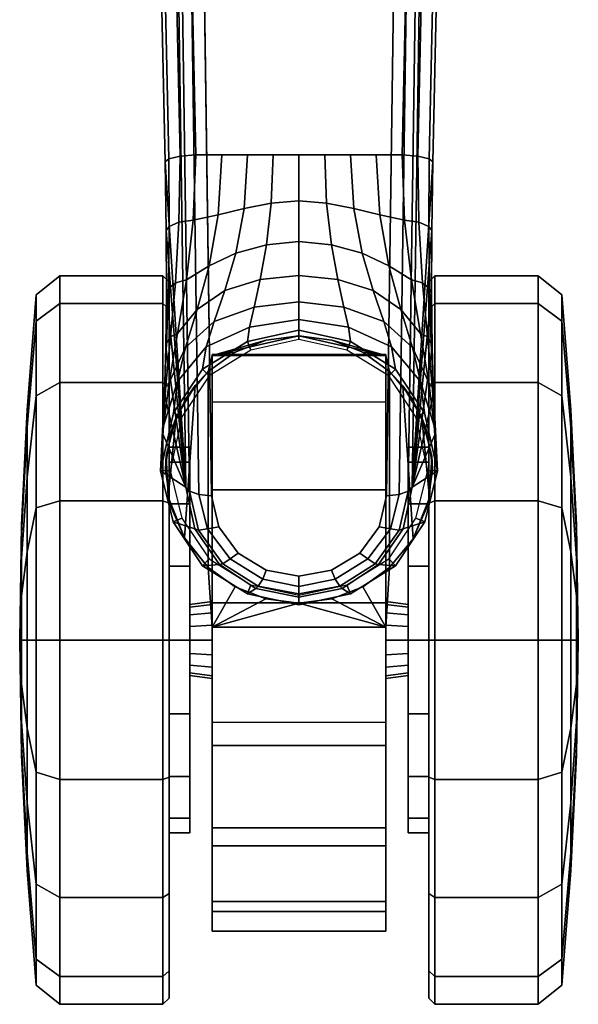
# Model space of a CAD drawing. Header units: inches. Extents: x 18783 to 19393, y 13900 to 14269.
# Tile 223 of 256: x 19349.31 to 19351.12, y 14206.39 to 14209.58. Entities that reach past the tile are written whole.
import ezdxf

# ---------------------------------------------------------------- set-up
doc = ezdxf.new("R2010")
doc.units = ezdxf.units.IN
doc.header["$LTSCALE"] = 96
doc.header["$MEASUREMENT"] = 0
doc.layers.add('A-FURN-3-SEAT-BASE', color=254, linetype='Continuous')
doc.layers.add('A-FURN-3-SEAT-CASTER-TRIM', color=254, linetype='Continuous')

# ---------------------------------------------------------------- blocks, each defined once
blk = doc.blocks.new('SCT-20-70X1-3D-3')
at = {"layer": 'A-FURN-3-SEAT-BASE'}
for points in [[(-1.9914, 0.5275, 7.7141), (-2.1907, 0.6489, 5.2733), (-12.0177, 0.4339, 3.3192), (-13.0718, 0.367, 3.946)], [(-12.8973, 0.4423, 2.615), (-13.0189, 0.4492, 2.4089), (-13.0718, 0.367, 3.946)], [(-13.0718, 0.367, 3.946), (-12.7709, 0.4362, 2.8102), (-12.8973, 0.4423, 2.615)], [(-12.6192, 0.4319, 2.9864), (-12.7709, 0.4362, 2.8102), (-13.0718, 0.367, 3.946)], [(-13.0718, 0.367, 3.946), (-12.0177, 0.4339, 3.3192), (-12.2397, 0.4303, 3.2506)], [(-13.0718, 0.367, 3.946), (-12.4427, 0.4296, 3.1376), (-12.6192, 0.4319, 2.9864)], [(-12.2397, 0.4303, 3.2506), (-12.4427, 0.4296, 3.1376), (-13.0718, 0.367, 3.946)], [(-13.0718, -0.367, 3.946), (-12.0177, -0.4339, 3.3192), (-2.1907, -0.6489, 5.2733), (-1.9914, -0.5275, 7.7141)], [(-13.0718, -0.367, 3.946), (-13.0189, -0.4492, 2.4089), (-12.8973, -0.4423, 2.615)], [(-12.8973, -0.4423, 2.615), (-12.7709, -0.4362, 2.8102), (-13.0718, -0.367, 3.946)], [(-13.0718, -0.367, 3.946), (-12.7709, -0.4362, 2.8102), (-12.6192, -0.4319, 2.9864)], [(-12.6192, -0.4319, 2.9864), (-12.4427, -0.4296, 3.1376), (-13.0718, -0.367, 3.946)], [(-13.0718, -0.367, 3.946), (-12.4427, -0.4296, 3.1376), (-12.2397, -0.4303, 3.2506)], [(-12.2397, -0.4303, 3.2506), (-12.0177, -0.4339, 3.3192), (-13.0718, -0.367, 3.946)]]:
    blk.add_3dface(points, dxfattribs=at)
for points, invisible_edges in [([(-2.168, 0.5491, 5.17), (-2.168, -0.5491, 5.17), (-11.995, -0.3341, 3.2159), (-11.995, 0.3341, 3.2159)], 1), ([(-13.1005, 0.2833, 4.0341), (-13.1005, -0.2833, 4.0341), (-2.0203, -0.4398, 7.8028), (-2.0203, 0.4398, 7.8028)], 5), ([(-13.2009, -0.2599, 4.0037), (-13.2009, 0.2599, 4.0037), (-13.286, 0.1975, 3.9834), (-13.286, -0.1975, 3.9834)], 5), ([(-13.1005, 0.2833, 4.0341), (-13.2009, 0.2599, 4.0037), (-13.2009, -0.2599, 4.0037), (-13.1005, -0.2833, 4.0341)], 10), ([(-13.286, -0.1975, 3.9834), (-13.286, 0.1975, 3.9834), (-13.3414, 0.1059, 3.973), (-13.3414, -0.1059, 3.973)], 5), ([(-13.3414, -0.1059, 3.973), (-13.3414, 0.1059, 3.973), (-13.3608, 0, 3.9699)], 1)]:
    blk.add_3dface(points, dxfattribs=dict(at, invisible_edges=invisible_edges))
at = {"layer": 'A-FURN-3-SEAT-CASTER-TRIM'}
for points in [[(-12.8451, 0.3983, 2.1916), (-12.7429, 0.3369, 2.1028), (-13.237, 0.3716, 2.3688), (-13.1038, 0.4238, 2.3294)], [(-12.9684, 0.4304, 2.2684), (-12.8451, 0.3983, 2.1916), (-13.1038, 0.4238, 2.3294), (-12.9684, 0.4304, 2.2684)], [(-12.697, 0.294, 1.9712), (-13.3329, 0.294, 2.3236), (-13.237, 0.3716, 2.3688), (-12.7429, 0.3369, 2.1028)], [(-13.526, 0.2818, 2.1249), (-13.3951, 0.2073, 2.2755), (-13.3329, 0.294, 2.2596)], [(-12.697, 0.294, 1.7352), (-13.3329, 0.294, 2.2596), (-13.3329, 0.294, 2.3236), (-12.697, 0.294, 1.9712)], [(-12.697, 0.294, 1.7352), (-12.6344, 0.2067, 1.7352), (-12.6451, 0.2818, 1.3823)], [(-13.5261, -0.2818, 2.1249), (-13.448, 0.0001, 2.2853), (-13.526, 0.2818, 2.1249)], [(-13.526, 0.2818, 2.1249), (-13.448, 0.0001, 2.2853), (-13.4346, 0.1071, 2.2832)], [(-13.526, 0.2818, 2.1249), (-13.4346, 0.1071, 2.2832), (-13.3951, 0.2073, 2.2755)], [(-12.5819, 0.0001, 1.7352), (-12.6449, -0.2818, 1.3815), (-12.6451, 0.2818, 1.3823)], [(-12.5819, 0.0001, 1.7352), (-12.6451, 0.2818, 1.3823), (-12.5953, 0.1066, 1.7352)], [(-12.5953, 0.1066, 1.7352), (-12.6451, 0.2818, 1.3823), (-12.6344, 0.2067, 1.7352)], [(-13.5261, -0.2818, 2.1249), (-13.4346, -0.107, 2.2832), (-13.448, 0.0001, 2.2853)], [(-12.6449, -0.2818, 1.3815), (-12.5819, 0.0001, 1.7352), (-12.5952, -0.1065, 1.7352)], [(-13.5261, -0.2818, 2.1249), (-13.3952, -0.2072, 2.2756), (-13.4346, -0.107, 2.2832)], [(-12.6449, -0.2818, 1.3815), (-12.5952, -0.1065, 1.7352), (-12.6343, -0.2066, 1.7352)], [(-13.333, -0.2939, 2.2596), (-13.3952, -0.2072, 2.2756), (-13.5261, -0.2818, 2.1249)], [(-12.6343, -0.2066, 1.7352), (-12.6969, -0.2939, 1.7352), (-12.6449, -0.2818, 1.3815)], [(-13.2402, -0.3699, 2.3696), (-13.333, -0.2939, 2.3192), (-12.6969, -0.2939, 1.9711), (-12.7432, -0.3372, 2.1032)], [(-13.333, -0.2939, 2.3192), (-13.333, -0.2939, 2.2596), (-12.6969, -0.2939, 1.7352), (-12.6969, -0.2939, 1.9711)], [(-13.2402, -0.3699, 2.3696), (-12.7432, -0.3372, 2.1032), (-12.8462, -0.3987, 2.1924), (-13.1065, -0.4233, 2.3304)], [(-13.1065, -0.4233, 2.3304), (-12.8462, -0.3987, 2.1924), (-12.9703, -0.4308, 2.2694)]]:
    blk.add_3dface(points, dxfattribs=at)
for points, invisible_edges in [([(-13.526, 0.2818, 2.1249), (-13.3329, 0.294, 2.2596), (-12.697, 0.294, 1.7352), (-12.6451, 0.2818, 1.3823)], 8), ([(-14.512, 0.2818, 1.1416), (-14.448, 0.2818, 1.5249), (-13.0804, 0.2818, 0.3721), (-13.4473, 0.2818, 0.2442)], 10), ([(-13.4473, 0.2818, 0.2442), (-13.8347, 0.2818, 0.2748), (-14.4162, 0.2818, 0.765), (-14.512, 0.2818, 1.1416)], 10), ([(-12.796, 0.2818, 0.6368), (-13.0804, 0.2818, 0.3721), (-14.448, 0.2818, 1.5249), (-14.2352, 0.2818, 1.85)], 10), ([(-14.4162, 0.2818, 0.765), (-13.8347, 0.2818, 0.2748), (-14.177, 0.2818, 0.4588)], 1), ([(-14.2352, 0.2818, 1.85), (-13.9095, 0.2818, 2.0619), (-12.6422, 0.2818, 0.9937), (-12.796, 0.2818, 0.6368)], 10), ([(-12.6451, 0.2818, 1.3823), (-12.6422, 0.2818, 0.9937), (-13.9095, 0.2818, 2.0619), (-13.526, 0.2818, 2.1249)], 10), ([(-13.0809, -0.2818, 0.3718), (-14.448, -0.2818, 1.525), (-14.512, -0.2818, 1.1418), (-13.4478, -0.2818, 0.2441)], 5), ([(-13.4478, -0.2818, 0.2441), (-14.512, -0.2818, 1.1418), (-14.4163, -0.2818, 0.7653), (-13.8351, -0.2818, 0.275)], 5), ([(-12.7964, -0.2818, 0.6363), (-14.2351, -0.2818, 1.8501), (-14.448, -0.2818, 1.525), (-13.0809, -0.2818, 0.3718)], 5), ([(-14.4163, -0.2818, 0.7653), (-14.1772, -0.2818, 0.4591), (-13.8351, -0.2818, 0.275)], 8), ([(-12.6424, -0.2818, 0.993), (-13.9095, -0.2818, 2.062), (-14.2351, -0.2818, 1.8501), (-12.7964, -0.2818, 0.6363)], 5), ([(-12.6449, -0.2818, 1.3815), (-13.5261, -0.2818, 2.1249), (-13.9095, -0.2818, 2.062), (-12.6424, -0.2818, 0.993)], 5), ([(-13.333, -0.2939, 2.2596), (-13.5261, -0.2818, 2.1249), (-12.6449, -0.2818, 1.3815), (-12.6969, -0.2939, 1.7352)], 2)]:
    blk.add_3dface(points, dxfattribs=dict(at, invisible_edges=invisible_edges))
at = {"layer": 'A-FURN-3-SEAT-BASE'}
mesh = blk.add_polymesh((2, 4), dxfattribs=at)
for k, corner in enumerate([(-2.1907, 0.6489, 5.2733), (-2.1803, 0.6375, 5.222), (-2.1719, 0.6008, 5.1839), (-2.168, 0.5491, 5.17), (-12.0177, 0.4339, 3.3192), (-12.0073, 0.4222, 3.2679), (-11.9989, 0.3856, 3.23), (-11.995, 0.3341, 3.2159)]):
    mesh.set_mesh_vertex(divmod(k, 4), corner)
mesh = blk.add_polymesh((2, 4), dxfattribs=at)
for k, corner in enumerate([(-2.0203, 0.4398, 7.8028), (-2.0157, 0.4828, 7.7876), (-2.0054, 0.5143, 7.7558), (-1.9914, 0.5275, 7.7141), (-13.1005, 0.2833, 4.0341), (-13.0957, 0.3246, 4.018), (-13.0854, 0.3544, 3.9865), (-13.0718, 0.367, 3.946)]):
    mesh.set_mesh_vertex(divmod(k, 4), corner)
mesh = blk.add_polymesh((2, 9), dxfattribs=at)
for k, corner in enumerate([(-13.0189, 0.4492, 2.4089), (-13.185, 0.4076, 2.4085), (-13.3275, 0.3127, 2.4081), (-13.4179, 0.1673, 2.4079), (-13.4542, 0, 2.4078), (-13.4179, -0.1673, 2.4079), (-13.3275, -0.3127, 2.4081), (-13.185, -0.4076, 2.4085), (-13.0189, -0.4492, 2.4089), (-13.0718, 0.367, 3.946), (-13.2074, 0.3376, 3.9144), (-13.3233, 0.2581, 3.8926), (-13.4012, 0.1396, 3.8807), (-13.4285, 0, 3.877), (-13.4012, -0.1396, 3.8807), (-13.3233, -0.2581, 3.8926), (-13.2074, -0.3376, 3.9144), (-13.0718, -0.367, 3.946)]):
    mesh.set_mesh_vertex(divmod(k, 9), corner)
mesh = blk.add_polymesh((2, 9), dxfattribs=at)
for k, corner in enumerate([(-13.0179, 0.418, 2.376), (-13.1725, 0.3793, 2.376), (-13.305, 0.291, 2.376), (-13.3891, 0.1557, 2.376), (-13.4229, 0, 2.376), (-13.3891, -0.1557, 2.376), (-13.305, -0.291, 2.376), (-13.1725, -0.3793, 2.376), (-13.0179, -0.418, 2.376), (-13.0189, 0.4492, 2.4089), (-13.185, 0.4076, 2.4085), (-13.3275, 0.3127, 2.4081), (-13.4179, 0.1673, 2.4079), (-13.4542, 0, 2.4078), (-13.4179, -0.1673, 2.4079), (-13.3275, -0.3127, 2.4081), (-13.185, -0.4076, 2.4085), (-13.0189, -0.4492, 2.4089)]):
    mesh.set_mesh_vertex(divmod(k, 9), corner)
mesh = blk.add_polymesh((5, 7), dxfattribs=at)
for k, corner in enumerate([(-13.0189, 0.4492, 2.4089), (-12.8739, 0.4387, 2.5914), (-12.7333, 0.421, 2.7614), (-12.5741, 0.3937, 2.9128), (-12.3997, 0.3644, 3.0459), (-12.2061, 0.3426, 3.1506), (-11.995, 0.3341, 3.2159), (-12.8315, 0.4073, 2.4061), (-12.7294, 0.3936, 2.5875), (-12.6198, 0.3677, 2.7565), (-12.4957, 0.3305, 2.9079), (-12.3549, 0.2915, 3.0411), (-12.1892, 0.2622, 3.1471), (-11.995, 0.2505, 3.2159), (-12.6892, 0.3125, 2.4044), (-12.6173, 0.3005, 2.5809), (-12.5348, 0.2754, 2.7474), (-12.4344, 0.2407, 2.8982), (-12.314, 0.2049, 3.0313), (-12.1683, 0.1778, 3.1396), (-11.995, 0.167, 3.2159), (-12.5995, 0.167, 2.403), (-12.5538, 0.1604, 2.5747), (-12.4887, 0.1456, 2.7385), (-12.3993, 0.1256, 2.8887), (-12.2868, 0.1052, 3.0215), (-12.1514, 0.0897, 3.1321), (-11.995, 0.0835, 3.2159), (-12.5629, 0, 2.4024), (-12.5288, 0, 2.5719), (-12.4708, 0, 2.7345), (-12.3855, 0, 2.8844), (-12.2754, 0, 3.0171), (-12.144, 0, 3.1287), (-11.995, 0, 3.2159)]):
    mesh.set_mesh_vertex(divmod(k, 7), corner)
mesh = blk.add_polymesh((7, 4), dxfattribs=at)
for k, corner in enumerate([(-13.0189, 0.4492, 2.4089), (-13.0189, 0.4492, 2.4089), (-13.0189, 0.4492, 2.4089), (-13.0189, 0.4492, 2.4089), (-12.8739, 0.4387, 2.5914), (-12.8804, 0.4416, 2.5967), (-12.8903, 0.4425, 2.607), (-12.8973, 0.4423, 2.615), (-12.7333, 0.421, 2.7614), (-12.743, 0.4316, 2.7709), (-12.7595, 0.436, 2.7912), (-12.7709, 0.4362, 2.8102), (-12.5741, 0.3937, 2.9128), (-12.5851, 0.4165, 2.9256), (-12.6049, 0.4291, 2.9551), (-12.6192, 0.4319, 2.9864), (-12.3997, 0.3644, 3.0459), (-12.4096, 0.4003, 3.0603), (-12.4281, 0.4233, 3.0957), (-12.4427, 0.4296, 3.1376), (-12.2061, 0.3426, 3.1506), (-12.2131, 0.3891, 3.1648), (-12.2268, 0.4207, 3.202), (-12.2397, 0.4303, 3.2506), (-11.995, 0.3341, 3.2159), (-11.9989, 0.3856, 3.23), (-12.0073, 0.4222, 3.2679), (-12.0177, 0.4339, 3.3192)]):
    mesh.set_mesh_vertex(divmod(k, 4), corner)
mesh = blk.add_polymesh((2, 9), dxfattribs=at)
for k, corner in enumerate([(-13.0189, 0.4492, 2.4089), (-12.8315, 0.4073, 2.4061), (-12.6892, 0.3125, 2.4044), (-12.5995, 0.167, 2.403), (-12.5629, 0, 2.4024), (-12.5995, -0.167, 2.403), (-12.6892, -0.3125, 2.4044), (-12.8315, -0.4073, 2.4061), (-13.0189, -0.4492, 2.4089), (-13.0179, 0.418, 2.376), (-12.8439, 0.3794, 2.376), (-12.7116, 0.2909, 2.376), (-12.6276, 0.1556, 2.376), (-12.5937, 0, 2.376), (-12.6276, -0.1556, 2.376), (-12.7116, -0.2909, 2.376), (-12.8439, -0.3794, 2.376), (-13.0179, -0.418, 2.376)]):
    mesh.set_mesh_vertex(divmod(k, 9), corner)
mesh = blk.add_polymesh((5, 4), dxfattribs=at)
for k, corner in enumerate([(-13.4285, 0, 3.877), (-13.4185, 0, 3.9159), (-13.3947, 0, 3.9484), (-13.3608, 0, 3.9699), (-13.4012, 0.1396, 3.8807), (-13.393, 0.1323, 3.9199), (-13.3711, 0.1177, 3.9523), (-13.3414, 0.1059, 3.973), (-13.3233, 0.2581, 3.8926), (-13.3205, 0.2469, 3.9324), (-13.3052, 0.223, 3.9645), (-13.286, 0.1975, 3.9834), (-13.2074, 0.3376, 3.9144), (-13.2121, 0.3252, 3.9548), (-13.2073, 0.2965, 3.9866), (-13.2009, 0.2599, 4.0037), (-13.0718, 0.367, 3.946), (-13.0854, 0.3544, 3.9865), (-13.0957, 0.3246, 4.018), (-13.1005, 0.2833, 4.0341)]):
    mesh.set_mesh_vertex(divmod(k, 4), corner)
mesh = blk.add_polymesh((5, 4), dxfattribs=at)
for k, corner in enumerate([(-13.0718, -0.367, 3.946), (-13.0854, -0.3544, 3.9865), (-13.0957, -0.3246, 4.018), (-13.1005, -0.2833, 4.0341), (-13.2074, -0.3376, 3.9144), (-13.2121, -0.3252, 3.9548), (-13.2073, -0.2965, 3.9866), (-13.2009, -0.2599, 4.0037), (-13.3233, -0.2581, 3.8926), (-13.3205, -0.2469, 3.9324), (-13.3052, -0.223, 3.9645), (-13.286, -0.1975, 3.9834), (-13.4012, -0.1396, 3.8807), (-13.393, -0.1323, 3.9199), (-13.3711, -0.1177, 3.9523), (-13.3414, -0.1059, 3.973), (-13.4285, 0, 3.877), (-13.4185, 0, 3.9159), (-13.3947, 0, 3.9484), (-13.3608, 0, 3.9699)]):
    mesh.set_mesh_vertex(divmod(k, 4), corner)
mesh = blk.add_polymesh((5, 7), dxfattribs=at)
for k, corner in enumerate([(-12.5629, 0, 2.4024), (-12.5288, 0, 2.5719), (-12.4708, 0, 2.7345), (-12.3855, 0, 2.8844), (-12.2754, 0, 3.0171), (-12.144, 0, 3.1287), (-11.995, 0, 3.2159), (-12.5995, -0.167, 2.403), (-12.5538, -0.1604, 2.5747), (-12.4887, -0.1456, 2.7385), (-12.3993, -0.1256, 2.8887), (-12.2868, -0.1052, 3.0215), (-12.1514, -0.0897, 3.1321), (-11.995, -0.0835, 3.2159), (-12.6892, -0.3125, 2.4044), (-12.6173, -0.3005, 2.5809), (-12.5348, -0.2754, 2.7474), (-12.4344, -0.2407, 2.8982), (-12.314, -0.2049, 3.0313), (-12.1683, -0.1778, 3.1396), (-11.995, -0.167, 3.2159), (-12.8315, -0.4073, 2.4061), (-12.7295, -0.3936, 2.5875), (-12.6198, -0.3677, 2.7565), (-12.4957, -0.3305, 2.9079), (-12.3549, -0.2915, 3.0411), (-12.1892, -0.2622, 3.1471), (-11.995, -0.2505, 3.2159), (-13.0189, -0.4492, 2.4089), (-12.8739, -0.4387, 2.5914), (-12.7333, -0.421, 2.7614), (-12.5741, -0.3937, 2.9128), (-12.3997, -0.3644, 3.0459), (-12.2061, -0.3426, 3.1506), (-11.995, -0.3341, 3.2159)]):
    mesh.set_mesh_vertex(divmod(k, 7), corner)
mesh = blk.add_polymesh((2, 4), dxfattribs=at)
for k, corner in enumerate([(-13.1005, -0.2833, 4.0341), (-13.0957, -0.3246, 4.018), (-13.0854, -0.3544, 3.9865), (-13.0718, -0.367, 3.946), (-2.0203, -0.4398, 7.8028), (-2.0157, -0.4828, 7.7876), (-2.0054, -0.5143, 7.7558), (-1.9914, -0.5275, 7.7141)]):
    mesh.set_mesh_vertex(divmod(k, 4), corner)
mesh = blk.add_polymesh((7, 4), dxfattribs=at)
for k, corner in enumerate([(-13.0189, -0.4492, 2.4089), (-13.0189, -0.4492, 2.4089), (-13.0189, -0.4492, 2.4089), (-13.0189, -0.4492, 2.4089), (-12.8973, -0.4423, 2.615), (-12.8903, -0.4425, 2.607), (-12.8804, -0.4416, 2.5967), (-12.8739, -0.4387, 2.5914), (-12.7709, -0.4362, 2.8102), (-12.7595, -0.436, 2.7912), (-12.743, -0.4316, 2.7709), (-12.7333, -0.421, 2.7614), (-12.6192, -0.4319, 2.9864), (-12.6049, -0.4291, 2.9551), (-12.5851, -0.4165, 2.9256), (-12.5741, -0.3937, 2.9128), (-12.4427, -0.4296, 3.1376), (-12.4281, -0.4233, 3.0957), (-12.4096, -0.4003, 3.0603), (-12.3997, -0.3644, 3.0459), (-12.2397, -0.4303, 3.2506), (-12.2268, -0.4207, 3.202), (-12.2131, -0.3891, 3.1648), (-12.2061, -0.3426, 3.1506), (-12.0177, -0.4339, 3.3192), (-12.0073, -0.4222, 3.2679), (-11.9989, -0.3856, 3.23), (-11.995, -0.3341, 3.2159)]):
    mesh.set_mesh_vertex(divmod(k, 4), corner)
mesh = blk.add_polymesh((2, 4), dxfattribs=at)
for k, corner in enumerate([(-12.0177, -0.4339, 3.3192), (-12.0073, -0.4222, 3.2679), (-11.9989, -0.3856, 3.23), (-11.995, -0.3341, 3.2159), (-2.1907, -0.6489, 5.2733), (-2.1803, -0.6375, 5.222), (-2.1719, -0.6008, 5.1839), (-2.168, -0.5491, 5.17)]):
    mesh.set_mesh_vertex(divmod(k, 4), corner)
at = {"layer": 'A-FURN-3-SEAT-CASTER-TRIM'}
mesh = blk.add_polymesh((16, 4), dxfattribs=dict(at, m_close=True))
for k, corner in enumerate([(-13.5681, 0.8519, 2.3006), (-13.5681, 0.8816, 1.9281), (-13.5681, 0.8995, 1.5548), (-13.5681, 0.9055, 1.1811), (-13.9965, 0.8519, 2.2154), (-13.854, 0.8816, 1.8712), (-13.7111, 0.8995, 1.5263), (-13.5681, 0.9055, 1.1811), (-14.3597, 0.8519, 1.9727), (-14.0963, 0.8816, 1.7093), (-13.8323, 0.8995, 1.4453), (-13.5681, 0.9055, 1.1811), (-14.6024, 0.8519, 1.6095), (-14.2582, 0.8816, 1.467), (-13.9133, 0.8995, 1.3241), (-13.5681, 0.9055, 1.1811), (-14.6876, 0.8519, 1.1811), (-14.3151, 0.8816, 1.1811), (-13.9418, 0.8995, 1.1811), (-13.5681, 0.9055, 1.1811), (-14.6024, 0.8519, 0.7527), (-14.2582, 0.8816, 0.8953), (-13.9133, 0.8995, 1.0381), (-13.5681, 0.9055, 1.1811), (-14.3597, 0.8519, 0.3895), (-14.0963, 0.8816, 0.6529), (-13.8323, 0.8995, 0.9169), (-13.5681, 0.9055, 1.1811), (-13.9965, 0.8519, 0.1468), (-13.854, 0.8816, 0.491), (-13.7111, 0.8995, 0.8359), (-13.5681, 0.9055, 1.1811), (-13.5681, 0.8519, 0.0616), (-13.5681, 0.8816, 0.4342), (-13.5681, 0.8995, 0.8074), (-13.5681, 0.9055, 1.1811), (-13.1397, 0.8519, 0.1468), (-13.2823, 0.8816, 0.491), (-13.4251, 0.8995, 0.8359), (-13.5681, 0.9055, 1.1811), (-12.7765, 0.8519, 0.3895), (-13.0399, 0.8816, 0.6529), (-13.3039, 0.8995, 0.9169), (-13.5681, 0.9055, 1.1811), (-12.5338, 0.8519, 0.7527), (-12.878, 0.8816, 0.8953), (-13.2229, 0.8995, 1.0381), (-13.5681, 0.9055, 1.1811), (-12.4486, 0.8519, 1.1811), (-12.8211, 0.8816, 1.1811), (-13.1944, 0.8995, 1.1811), (-13.5681, 0.9055, 1.1811), (-12.5338, 0.8519, 1.6095), (-12.878, 0.8816, 1.467), (-13.2229, 0.8995, 1.3241), (-13.5681, 0.9055, 1.1811), (-12.7765, 0.8519, 1.9727), (-13.0399, 0.8816, 1.7093), (-13.3039, 0.8995, 1.4453), (-13.5681, 0.9055, 1.1811), (-13.1397, 0.8519, 2.2154), (-13.2823, 0.8816, 1.8712), (-13.4251, 0.8995, 1.5263), (-13.5681, 0.9055, 1.1811)]):
    mesh.set_mesh_vertex(divmod(k, 4), corner)
mesh = blk.add_polymesh((17, 4), dxfattribs=at)
for k, corner in enumerate([(-13.5681, 0.8519, 2.3006), (-13.5681, 0.7751, 2.3622), (-13.5681, 0.4409, 2.3622), (-13.5681, 0.4212, 2.3425), (-13.1397, 0.8519, 2.2154), (-13.1161, 0.7751, 2.2723), (-13.1161, 0.4409, 2.2723), (-13.1237, 0.4212, 2.2541), (-12.7765, 0.8519, 1.9727), (-12.7329, 0.7751, 2.0163), (-12.7329, 0.4409, 2.0163), (-12.7469, 0.4212, 2.0024), (-12.5338, 0.8519, 1.6095), (-12.4769, 0.7751, 1.6331), (-12.4769, 0.4409, 1.6331), (-12.4951, 0.4212, 1.6256), (-12.4486, 0.8519, 1.1811), (-12.387, 0.7751, 1.1811), (-12.387, 0.4409, 1.1811), (-12.4067, 0.4212, 1.1811), (-12.5338, 0.8519, 0.7527), (-12.4769, 0.7751, 0.7291), (-12.4769, 0.4409, 0.7291), (-12.4951, 0.4212, 0.7367), (-12.7765, 0.8519, 0.3895), (-12.7329, 0.7751, 0.346), (-12.7329, 0.4409, 0.346), (-12.7469, 0.4212, 0.3599), (-13.1397, 0.8519, 0.1468), (-13.1161, 0.7751, 0.0899), (-13.1161, 0.4409, 0.0899), (-13.1237, 0.4212, 0.1081), (-13.5681, 0.8519, 0.0616), (-13.5681, 0.7751, 0), (-13.5681, 0.4409, 0), (-13.5681, 0.4212, 0.0197), (-13.9965, 0.8519, 0.1468), (-14.0201, 0.7751, 0.0899), (-14.0201, 0.4409, 0.0899), (-14.0126, 0.4212, 0.1081), (-14.3597, 0.8519, 0.3895), (-14.4033, 0.7751, 0.346), (-14.4033, 0.4409, 0.346), (-14.3894, 0.4212, 0.3599), (-14.6024, 0.8519, 0.7527), (-14.6593, 0.7751, 0.7291), (-14.6593, 0.4409, 0.7291), (-14.6411, 0.4212, 0.7367), (-14.6876, 0.8519, 1.1811), (-14.7492, 0.7751, 1.1811), (-14.7492, 0.4409, 1.1811), (-14.7295, 0.4212, 1.1811), (-14.6024, 0.8519, 1.6095), (-14.6593, 0.7751, 1.6331), (-14.6593, 0.4409, 1.6331), (-14.6411, 0.4212, 1.6256), (-14.3597, 0.8519, 1.9727), (-14.4033, 0.7751, 2.0163), (-14.4033, 0.4409, 2.0163), (-14.3894, 0.4212, 2.0024), (-13.9965, 0.8519, 2.2154), (-14.0201, 0.7751, 2.2723), (-14.0201, 0.4409, 2.2723), (-14.0126, 0.4212, 2.2541), (-13.5681, 0.8519, 2.3006), (-13.5681, 0.7751, 2.3622), (-13.5681, 0.4409, 2.3622), (-13.5681, 0.4212, 2.3425)]):
    mesh.set_mesh_vertex(divmod(k, 4), corner)
mesh = blk.add_polymesh((17, 5), dxfattribs=at)
for k, corner in enumerate([(-13.5681, 0.4212, 2.3425), (-13.5681, 0.4212, 1.8061), (-13.5681, 0.3543, 1.8061), (-13.5681, 0.3543, 1.2961), (-13.5681, 0.2817, 1.3061), (-13.1237, 0.4212, 2.2541), (-13.3289, 0.4212, 1.7585), (-13.3289, 0.3543, 1.7585), (-13.5241, 0.3543, 1.2874), (-13.5203, 0.2817, 1.2966), (-12.7469, 0.4212, 2.0024), (-13.1262, 0.4212, 1.6231), (-13.1262, 0.3543, 1.6231), (-13.4868, 0.3543, 1.2624), (-13.4797, 0.2817, 1.2695), (-12.4951, 0.4212, 1.6256), (-12.9907, 0.4212, 1.4203), (-12.9907, 0.3543, 1.4203), (-13.4619, 0.3543, 1.2251), (-13.4526, 0.2817, 1.229), (-12.4067, 0.4212, 1.1811), (-12.9431, 0.4212, 1.1811), (-12.9431, 0.3543, 1.1811), (-13.4531, 0.3543, 1.1811), (-13.4431, 0.2817, 1.1811), (-12.4951, 0.4212, 0.7367), (-12.9907, 0.4212, 0.9419), (-12.9907, 0.3543, 0.9419), (-13.4619, 0.3543, 1.1371), (-13.4526, 0.2817, 1.1333), (-12.7469, 0.4212, 0.3599), (-13.1262, 0.4212, 0.7392), (-13.1262, 0.3543, 0.7392), (-13.4868, 0.3543, 1.0998), (-13.4797, 0.2817, 1.0927), (-13.1237, 0.4212, 0.1081), (-13.3289, 0.4212, 0.6037), (-13.3289, 0.3543, 0.6037), (-13.5241, 0.3543, 1.0749), (-13.5203, 0.2817, 1.0656), (-13.5681, 0.4212, 0.0197), (-13.5681, 0.4212, 0.5561), (-13.5681, 0.3543, 0.5561), (-13.5681, 0.3543, 1.0661), (-13.5681, 0.2817, 1.0561), (-14.0126, 0.4212, 0.1081), (-13.8073, 0.4212, 0.6037), (-13.8073, 0.3543, 0.6037), (-13.6121, 0.3543, 1.0749), (-13.6159, 0.2817, 1.0656), (-14.3894, 0.4212, 0.3599), (-14.0101, 0.4212, 0.7392), (-14.0101, 0.3543, 0.7392), (-13.6494, 0.3543, 1.0998), (-13.6565, 0.2817, 1.0927), (-14.6411, 0.4212, 0.7367), (-14.1455, 0.4212, 0.9419), (-14.1455, 0.3543, 0.9419), (-13.6744, 0.3543, 1.1371), (-13.6836, 0.2817, 1.1333), (-14.7295, 0.4212, 1.1811), (-14.1931, 0.4212, 1.1811), (-14.1931, 0.3543, 1.1811), (-13.6831, 0.3543, 1.1811), (-13.6931, 0.2817, 1.1811), (-14.6411, 0.4212, 1.6256), (-14.1455, 0.4212, 1.4203), (-14.1455, 0.3543, 1.4203), (-13.6744, 0.3543, 1.2251), (-13.6836, 0.2817, 1.229), (-14.3894, 0.4212, 2.0024), (-14.0101, 0.4212, 1.6231), (-14.0101, 0.3543, 1.6231), (-13.6494, 0.3543, 1.2624), (-13.6565, 0.2817, 1.2695), (-14.0126, 0.4212, 2.2541), (-13.8073, 0.4212, 1.7585), (-13.8073, 0.3543, 1.7585), (-13.6121, 0.3543, 1.2874), (-13.6159, 0.2817, 1.2966), (-13.5681, 0.4212, 2.3425), (-13.5681, 0.4212, 1.8061), (-13.5681, 0.3543, 1.8061), (-13.5681, 0.3543, 1.2961), (-13.5681, 0.2817, 1.3061)]):
    mesh.set_mesh_vertex(divmod(k, 5), corner)
mesh = blk.add_polymesh((2, 7), dxfattribs=at)
for k, corner in enumerate([(-12.697, 0.294, 1.9712), (-12.7429, 0.3369, 2.1028), (-12.8451, 0.3983, 2.1916), (-12.9684, 0.4304, 2.2684), (-13.1038, 0.4238, 2.3294), (-13.237, 0.3716, 2.3688), (-13.3329, 0.294, 2.3236), (-12.697, 0.294, 2.376), (-12.7887, 0.3693, 2.376), (-12.8974, 0.4168, 2.376), (-13.015, 0.433, 2.376), (-13.1325, 0.4168, 2.376), (-13.2412, 0.3692, 2.376), (-13.3329, 0.294, 2.376)]):
    mesh.set_mesh_vertex(divmod(k, 7), corner)
mesh = blk.add_polymesh((2, 7), dxfattribs=at)
for k, corner in enumerate([(-13.3329, 0.294, 2.2596), (-13.3951, 0.2073, 2.2755), (-13.4346, 0.1071, 2.2832), (-13.448, 0.0001, 2.2853), (-13.4346, -0.107, 2.2832), (-13.3952, -0.2072, 2.2756), (-13.333, -0.2939, 2.2596), (-13.3329, 0.294, 2.376), (-13.3955, 0.2067, 2.376), (-13.4347, 0.1067, 2.376), (-13.448, 0.0001, 2.376), (-13.4347, -0.1066, 2.376), (-13.3956, -0.2066, 2.376), (-13.333, -0.2939, 2.376)]):
    mesh.set_mesh_vertex(divmod(k, 7), corner)
mesh = blk.add_polymesh((2, 7), dxfattribs=at)
for k, corner in enumerate([(-12.6969, -0.2939, 1.7352), (-12.6343, -0.2066, 1.7352), (-12.5952, -0.1065, 1.7352), (-12.5819, 0.0001, 1.7352), (-12.5953, 0.1066, 1.7352), (-12.6344, 0.2067, 1.7352), (-12.697, 0.294, 1.7352), (-12.6969, -0.2939, 2.376), (-12.6343, -0.2066, 2.376), (-12.5952, -0.1066, 2.376), (-12.5819, 0.0001, 2.376), (-12.5952, 0.1067, 2.376), (-12.6344, 0.2067, 2.376), (-12.697, 0.294, 2.376)]):
    mesh.set_mesh_vertex(divmod(k, 7), corner)
mesh = blk.add_polymesh((2, 13), dxfattribs=at)
for k, corner in enumerate([(-13.526, 0.2818, 2.1249), (-13.9095, 0.2818, 2.0619), (-14.2352, 0.2818, 1.85), (-14.448, 0.2818, 1.5249), (-14.512, 0.2818, 1.1416), (-14.4162, 0.2818, 0.765), (-14.177, 0.2818, 0.4588), (-13.8347, 0.2818, 0.2748), (-13.4473, 0.2818, 0.2442), (-13.0804, 0.2818, 0.3721), (-12.796, 0.2818, 0.6368), (-12.6422, 0.2818, 0.9937), (-12.6451, 0.2818, 1.3823), (-13.5261, -0.2818, 2.1249), (-13.9095, -0.2818, 2.062), (-14.2351, -0.2818, 1.8501), (-14.448, -0.2818, 1.525), (-14.512, -0.2818, 1.1418), (-14.4163, -0.2818, 0.7653), (-14.1772, -0.2818, 0.4591), (-13.8351, -0.2818, 0.275), (-13.4478, -0.2818, 0.2441), (-13.0809, -0.2818, 0.3718), (-12.7964, -0.2818, 0.6363), (-12.6424, -0.2818, 0.993), (-12.6449, -0.2818, 1.3815)]):
    mesh.set_mesh_vertex(divmod(k, 13), corner)
mesh = blk.add_polymesh((17, 5), dxfattribs=at)
for k, corner in enumerate([(-13.5681, -0.4213, 2.3425), (-13.5681, -0.4213, 1.8061), (-13.5681, -0.3544, 1.8061), (-13.5681, -0.3544, 1.2961), (-13.5681, -0.2818, 1.3061), (-14.0126, -0.4213, 2.2541), (-13.8073, -0.4213, 1.7585), (-13.8073, -0.3544, 1.7585), (-13.6121, -0.3544, 1.2874), (-13.6159, -0.2818, 1.2966), (-14.3894, -0.4213, 2.0024), (-14.0101, -0.4213, 1.6231), (-14.0101, -0.3544, 1.6231), (-13.6494, -0.3544, 1.2624), (-13.6565, -0.2818, 1.2695), (-14.6411, -0.4213, 1.6256), (-14.1455, -0.4213, 1.4203), (-14.1455, -0.3544, 1.4203), (-13.6744, -0.3544, 1.2251), (-13.6836, -0.2818, 1.229), (-14.7295, -0.4213, 1.1811), (-14.1931, -0.4213, 1.1811), (-14.1931, -0.3544, 1.1811), (-13.6831, -0.3544, 1.1811), (-13.6931, -0.2818, 1.1811), (-14.6411, -0.4213, 0.7367), (-14.1455, -0.4213, 0.9419), (-14.1455, -0.3544, 0.9419), (-13.6744, -0.3544, 1.1371), (-13.6836, -0.2818, 1.1333), (-14.3894, -0.4213, 0.3599), (-14.0101, -0.4213, 0.7392), (-14.0101, -0.3544, 0.7392), (-13.6494, -0.3544, 1.0998), (-13.6565, -0.2818, 1.0927), (-14.0126, -0.4213, 0.1081), (-13.8073, -0.4213, 0.6037), (-13.8073, -0.3544, 0.6037), (-13.6121, -0.3544, 1.0749), (-13.6159, -0.2818, 1.0656), (-13.5681, -0.4213, 0.0197), (-13.5681, -0.4213, 0.5561), (-13.5681, -0.3544, 0.5561), (-13.5681, -0.3544, 1.0661), (-13.5681, -0.2818, 1.0561), (-13.1237, -0.4213, 0.1081), (-13.3289, -0.4213, 0.6037), (-13.3289, -0.3544, 0.6037), (-13.5241, -0.3544, 1.0749), (-13.5203, -0.2818, 1.0656), (-12.7469, -0.4213, 0.3599), (-13.1262, -0.4213, 0.7392), (-13.1262, -0.3544, 0.7392), (-13.4868, -0.3544, 1.0998), (-13.4797, -0.2818, 1.0927), (-12.4951, -0.4213, 0.7367), (-12.9907, -0.4213, 0.9419), (-12.9907, -0.3544, 0.9419), (-13.4619, -0.3544, 1.1371), (-13.4526, -0.2818, 1.1333), (-12.4067, -0.4213, 1.1811), (-12.9431, -0.4213, 1.1811), (-12.9431, -0.3544, 1.1811), (-13.4531, -0.3544, 1.1811), (-13.4431, -0.2818, 1.1811), (-12.4951, -0.4213, 1.6256), (-12.9907, -0.4213, 1.4203), (-12.9907, -0.3544, 1.4203), (-13.4619, -0.3544, 1.2251), (-13.4526, -0.2818, 1.229), (-12.7469, -0.4213, 2.0024), (-13.1262, -0.4213, 1.6231), (-13.1262, -0.3544, 1.6231), (-13.4868, -0.3544, 1.2624), (-13.4797, -0.2818, 1.2695), (-13.1237, -0.4213, 2.2541), (-13.3289, -0.4213, 1.7585), (-13.3289, -0.3544, 1.7585), (-13.5241, -0.3544, 1.2874), (-13.5203, -0.2818, 1.2966), (-13.5681, -0.4213, 2.3425), (-13.5681, -0.4213, 1.8061), (-13.5681, -0.3544, 1.8061), (-13.5681, -0.3544, 1.2961), (-13.5681, -0.2818, 1.3061)]):
    mesh.set_mesh_vertex(divmod(k, 5), corner)
mesh = blk.add_polymesh((2, 7), dxfattribs=at)
for k, corner in enumerate([(-13.333, -0.2939, 2.3192), (-13.2402, -0.3699, 2.3696), (-13.1065, -0.4233, 2.3304), (-12.9703, -0.4308, 2.2694), (-12.8462, -0.3987, 2.1924), (-12.7432, -0.3372, 2.1032), (-12.6969, -0.2939, 1.9711), (-13.333, -0.2939, 2.376), (-13.2413, -0.3693, 2.376), (-13.1325, -0.4168, 2.376), (-13.015, -0.4331, 2.376), (-12.8974, -0.4168, 2.376), (-12.7886, -0.3693, 2.376), (-12.6969, -0.2939, 2.376)]):
    mesh.set_mesh_vertex(divmod(k, 7), corner)
mesh = blk.add_polymesh((17, 4), dxfattribs=at)
for k, corner in enumerate([(-13.5681, -0.852, 2.3006), (-13.5681, -0.7752, 2.3622), (-13.5681, -0.441, 2.3622), (-13.5681, -0.4213, 2.3425), (-13.9965, -0.852, 2.2154), (-14.0201, -0.7752, 2.2723), (-14.0201, -0.441, 2.2723), (-14.0126, -0.4213, 2.2541), (-14.3597, -0.852, 1.9727), (-14.4033, -0.7752, 2.0163), (-14.4033, -0.441, 2.0163), (-14.3894, -0.4213, 2.0024), (-14.6024, -0.852, 1.6095), (-14.6593, -0.7752, 1.6331), (-14.6593, -0.441, 1.6331), (-14.6411, -0.4213, 1.6256), (-14.6876, -0.852, 1.1811), (-14.7492, -0.7752, 1.1811), (-14.7492, -0.441, 1.1811), (-14.7295, -0.4213, 1.1811), (-14.6024, -0.852, 0.7527), (-14.6593, -0.7752, 0.7291), (-14.6593, -0.441, 0.7291), (-14.6411, -0.4213, 0.7367), (-14.3597, -0.852, 0.3895), (-14.4033, -0.7752, 0.346), (-14.4033, -0.441, 0.346), (-14.3894, -0.4213, 0.3599), (-13.9965, -0.852, 0.1468), (-14.0201, -0.7752, 0.0899), (-14.0201, -0.441, 0.0899), (-14.0126, -0.4213, 0.1081), (-13.5681, -0.852, 0.0616), (-13.5681, -0.7752, 0), (-13.5681, -0.441, 0), (-13.5681, -0.4213, 0.0197), (-13.1397, -0.852, 0.1468), (-13.1161, -0.7752, 0.0899), (-13.1161, -0.441, 0.0899), (-13.1237, -0.4213, 0.1081), (-12.7765, -0.852, 0.3895), (-12.7329, -0.7752, 0.346), (-12.7329, -0.441, 0.346), (-12.7469, -0.4213, 0.3599), (-12.5338, -0.852, 0.7527), (-12.4769, -0.7752, 0.7291), (-12.4769, -0.441, 0.7291), (-12.4951, -0.4213, 0.7367), (-12.4486, -0.852, 1.1811), (-12.387, -0.7752, 1.1811), (-12.387, -0.441, 1.1811), (-12.4067, -0.4213, 1.1811), (-12.5338, -0.852, 1.6095), (-12.4769, -0.7752, 1.6331), (-12.4769, -0.441, 1.6331), (-12.4951, -0.4213, 1.6256), (-12.7765, -0.852, 1.9727), (-12.7329, -0.7752, 2.0163), (-12.7329, -0.441, 2.0163), (-12.7469, -0.4213, 2.0024), (-13.1397, -0.852, 2.2154), (-13.1161, -0.7752, 2.2723), (-13.1161, -0.441, 2.2723), (-13.1237, -0.4213, 2.2541), (-13.5681, -0.852, 2.3006), (-13.5681, -0.7752, 2.3622), (-13.5681, -0.441, 2.3622), (-13.5681, -0.4213, 2.3425)]):
    mesh.set_mesh_vertex(divmod(k, 4), corner)
mesh = blk.add_polymesh((16, 4), dxfattribs=dict(at, m_close=True))
for k, corner in enumerate([(-13.5681, -0.852, 2.3006), (-13.5681, -0.8817, 1.9281), (-13.5681, -0.8996, 1.5548), (-13.5681, -0.9056, 1.1811), (-13.1397, -0.852, 2.2154), (-13.2823, -0.8817, 1.8712), (-13.4251, -0.8996, 1.5263), (-13.5681, -0.9056, 1.1811), (-12.7765, -0.852, 1.9727), (-13.0399, -0.8817, 1.7093), (-13.3039, -0.8996, 1.4453), (-13.5681, -0.9056, 1.1811), (-12.5338, -0.852, 1.6095), (-12.878, -0.8817, 1.467), (-13.2229, -0.8996, 1.3241), (-13.5681, -0.9056, 1.1811), (-12.4486, -0.852, 1.1811), (-12.8211, -0.8817, 1.1811), (-13.1944, -0.8996, 1.1811), (-13.5681, -0.9056, 1.1811), (-12.5338, -0.852, 0.7527), (-12.878, -0.8817, 0.8953), (-13.2229, -0.8996, 1.0381), (-13.5681, -0.9056, 1.1811), (-12.7765, -0.852, 0.3895), (-13.0399, -0.8817, 0.6529), (-13.3039, -0.8996, 0.9169), (-13.5681, -0.9056, 1.1811), (-13.1397, -0.852, 0.1468), (-13.2823, -0.8817, 0.491), (-13.4251, -0.8996, 0.8359), (-13.5681, -0.9056, 1.1811), (-13.5681, -0.852, 0.0616), (-13.5681, -0.8817, 0.4342), (-13.5681, -0.8996, 0.8074), (-13.5681, -0.9056, 1.1811), (-13.9965, -0.852, 0.1468), (-13.854, -0.8817, 0.491), (-13.7111, -0.8996, 0.8359), (-13.5681, -0.9056, 1.1811), (-14.3597, -0.852, 0.3895), (-14.0963, -0.8817, 0.6529), (-13.8323, -0.8996, 0.9169), (-13.5681, -0.9056, 1.1811), (-14.6024, -0.852, 0.7527), (-14.2582, -0.8817, 0.8953), (-13.9133, -0.8996, 1.0381), (-13.5681, -0.9056, 1.1811), (-14.6876, -0.852, 1.1811), (-14.3151, -0.8817, 1.1811), (-13.9418, -0.8996, 1.1811), (-13.5681, -0.9056, 1.1811), (-14.6024, -0.852, 1.6095), (-14.2582, -0.8817, 1.467), (-13.9133, -0.8996, 1.3241), (-13.5681, -0.9056, 1.1811), (-14.3597, -0.852, 1.9727), (-14.0963, -0.8817, 1.7093), (-13.8323, -0.8996, 1.4453), (-13.5681, -0.9056, 1.1811), (-13.9965, -0.852, 2.2154), (-13.854, -0.8817, 1.8712), (-13.7111, -0.8996, 1.5263), (-13.5681, -0.9056, 1.1811)]):
    mesh.set_mesh_vertex(divmod(k, 4), corner)

msp = doc.modelspace()

# ---------------------------------------------------------------- block references
at = {"rotation": 90}
msp.add_blockref('SCT-20-70X1-3D-3', (19350.2147, 14221.1384), dxfattribs=at)

doc.saveas('drawing.dxf')
